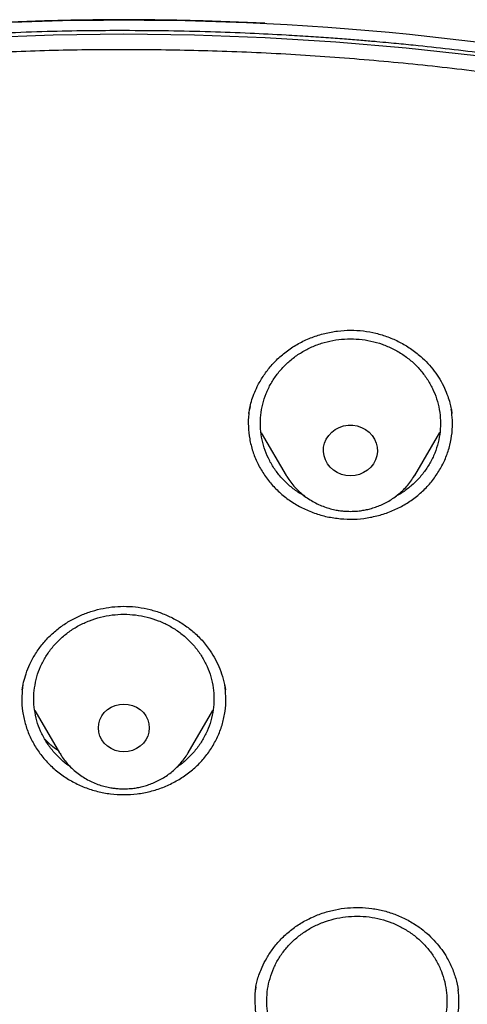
# Model space of a CAD drawing. Header units: millimetres. Extents: x 8 to 1577, y 12 to 2534.
# Tile 101 of 121: x 768.07 to 775.52, y 2164.85 to 2181.27. Entities that reach past the tile are written whole.
import ezdxf

# ---------------------------------------------------------------- set-up
doc = ezdxf.new("R2010")
doc.units = ezdxf.units.MM

msp = doc.modelspace()

# ---------------------------------------------------------------- linework, layer by layer
at = {"color": 7, "linetype": 'Continuous', "lineweight": 30}
for p, q in [((771.905, 2174.816), (771.896, 2174.766)), ((771.885, 2174.7), (771.888, 2174.719)), ((772.087, 2174.379), (772.505, 2173.67)), ((774.645, 2173.67), (775.065, 2174.383)), ((768.119, 2170.175), (768.108, 2170.102)), ((771.495, 2170.102), (771.483, 2170.175)), ((768.317, 2169.747), (768.731, 2169.043)), ((770.871, 2169.043), (771.285, 2169.747)), ((768.739, 2169.03), (768.731, 2169.043)), ((770.871, 2169.043), (770.867, 2169.037)), ((775.369, 2165.107), (775.371, 2165.09))]:
    msp.add_line(p, q, dxfattribs=at)
at = {"color": 7, "linetype": 'Continuous', "lineweight": 30, "flags": 128}
for points in [[(787.022, 2177.805), (785.928, 2178.216), (784.822, 2178.599), (783.707, 2178.955), (782.582, 2179.283), (781.448, 2179.583), (780.306, 2179.856), (779.157, 2180.1), (778.002, 2180.316), (776.841, 2180.504), (775.675, 2180.663), (774.505, 2180.793), (773.332, 2180.894), (772.156, 2180.966), (770.979, 2181.01), (769.801, 2181.024), (768.623, 2181.01), (767.446, 2180.966)], [(773.575, 2173.663), (773.499, 2173.669), (773.425, 2173.687), (773.355, 2173.716), (773.292, 2173.756), (773.237, 2173.806), (773.192, 2173.864), (773.157, 2173.928), (773.135, 2173.996), (773.125, 2174.067), (773.128, 2174.139), (773.144, 2174.209), (773.173, 2174.276), (773.213, 2174.337), (773.263, 2174.391), (773.323, 2174.436), (773.389, 2174.471), (773.461, 2174.495), (773.537, 2174.507), (773.613, 2174.507), (773.688, 2174.495), (773.76, 2174.471), (773.827, 2174.436), (773.886, 2174.391), (773.937, 2174.337), (773.977, 2174.276), (774.005, 2174.209), (774.021, 2174.139), (774.024, 2174.067), (774.015, 2173.996), (773.992, 2173.928), (773.958, 2173.864), (773.913, 2173.806), (773.857, 2173.756), (773.794, 2173.716), (773.725, 2173.687), (773.651, 2173.669), (773.575, 2173.663)], [(769.801, 2169.06), (769.727, 2169.066), (769.656, 2169.084), (769.589, 2169.114), (769.529, 2169.154), (769.476, 2169.203), (769.434, 2169.259), (769.403, 2169.322), (769.384, 2169.389), (769.377, 2169.459), (769.384, 2169.528), (769.403, 2169.595), (769.434, 2169.658), (769.476, 2169.714), (769.529, 2169.764), (769.589, 2169.803), (769.656, 2169.833), (769.727, 2169.851), (769.801, 2169.857), (769.875, 2169.851), (769.946, 2169.833), (770.013, 2169.803), (770.073, 2169.764), (770.126, 2169.714), (770.168, 2169.658), (770.199, 2169.595), (770.218, 2169.528), (770.225, 2169.459), (770.218, 2169.389), (770.199, 2169.322), (770.168, 2169.259), (770.126, 2169.203), (770.073, 2169.154), (770.013, 2169.114), (769.946, 2169.084), (769.875, 2169.066), (769.801, 2169.06)]]:
    msp.add_lwpolyline(points, dxfattribs=at)
at = {"color": 7, "linetype": 'Continuous', "lineweight": 30}
msp.add_arc((769.801, 2133.786), 47.472, 76.8326, 103.1674, dxfattribs=at)
for points, knots in [([(819.219, 2144.364), (819.226, 2144.611), (819.239, 2145.093), (819.252, 2145.796), (819.26, 2146.46), (819.264, 2147.087), (819.264, 2147.675), (819.261, 2148.225), (819.256, 2148.753), (819.249, 2149.254), (819.239, 2149.726), (819.229, 2150.153), (819.218, 2150.533), (819.207, 2150.867), (819.197, 2151.155), (819.188, 2151.398), (819.18, 2151.597), (819.174, 2151.751), (819.169, 2151.865), (819.165, 2151.961), (819.161, 2152.063), (819.155, 2152.19), (819.147, 2152.348), (819.138, 2152.534), (819.127, 2152.751), (819.114, 2152.996), (819.099, 2153.269), (819.076, 2153.663), (819.044, 2154.172), (818.998, 2154.835), (818.943, 2155.558), (818.877, 2156.342), (818.799, 2157.186), (818.707, 2158.093), (818.599, 2159.065), (818.477, 2160.062), (818.344, 2161.068), (818.201, 2162.062), (818.044, 2163.082), (817.872, 2164.122), (817.684, 2165.177), (817.492, 2166.19), (817.337, 2166.964), (817.22, 2167.51), (817.149, 2167.832), (817.082, 2168.124), (817.022, 2168.381), (816.972, 2168.589), (816.932, 2168.752), (816.901, 2168.877), (816.875, 2168.978), (816.854, 2169.062), (816.833, 2169.146), (816.806, 2169.25), (816.77, 2169.387), (816.725, 2169.559), (816.67, 2169.763), (816.585, 2170.074), (816.465, 2170.494), (816.311, 2171.007), (816.145, 2171.538), (815.964, 2172.082), (815.764, 2172.656), (815.541, 2173.258), (815.271, 2173.948), (814.954, 2174.703), (814.59, 2175.505), (814.203, 2176.297), (813.792, 2177.077), (813.36, 2177.843), (812.918, 2178.572), (812.471, 2179.266), (812.018, 2179.925), (811.564, 2180.549), (811.109, 2181.139), (810.619, 2181.742), (810.089, 2182.355), (809.518, 2182.975), (808.944, 2183.56), (808.369, 2184.11), (807.834, 2184.592), (807.341, 2185.013), (806.892, 2185.38), (806.449, 2185.727), (806.069, 2186.013), (805.76, 2186.238), (805.53, 2186.402), (805.328, 2186.543), (805.153, 2186.663), (805.001, 2186.767), (804.865, 2186.858), (804.73, 2186.947), (804.584, 2187.042), (804.416, 2187.15), (804.224, 2187.272), (803.992, 2187.417), (803.717, 2187.584), (803.396, 2187.776), (803.038, 2187.982), (802.651, 2188.198), (802.236, 2188.422), (801.793, 2188.652), (801.315, 2188.891), (800.802, 2189.137), (800.253, 2189.388), (799.566, 2189.688), (798.748, 2190.02), (797.808, 2190.371), (796.761, 2190.731), (795.604, 2191.091), (794.339, 2191.442), (793.076, 2191.754), (791.76, 2192.043), (790.393, 2192.306), (788.979, 2192.548), (787.579, 2192.771), (786.193, 2192.974), (784.683, 2193.177), (783.049, 2193.373), (781.287, 2193.557), (779.493, 2193.717), (777.664, 2193.852), (775.8, 2193.96), (773.944, 2194.038), (772.097, 2194.088), (770.313, 2194.108), (768.594, 2194.103), (766.938, 2194.075), (765.283, 2194.024), (763.616, 2193.95), (761.925, 2193.85), (760.207, 2193.724), (758.589, 2193.582), (757.075, 2193.428), (755.669, 2193.269), (754.246, 2193.089), (752.808, 2192.89), (751.355, 2192.668), (749.887, 2192.425), (748.534, 2192.181), (747.305, 2191.928), (746.211, 2191.678), (745.141, 2191.408), (744.104, 2191.12), (743.099, 2190.813), (742.146, 2190.495), (741.243, 2190.168), (740.389, 2189.834), (739.565, 2189.486), (738.773, 2189.127), (738.127, 2188.813), (737.617, 2188.553), (737.234, 2188.351), (736.86, 2188.148), (736.495, 2187.942), (736.141, 2187.737), (735.813, 2187.541), (735.52, 2187.362), (735.271, 2187.205), (735.059, 2187.069), (734.882, 2186.953), (734.749, 2186.866), (734.655, 2186.803), (734.592, 2186.76), (734.534, 2186.721), (734.466, 2186.675), (734.375, 2186.613), (734.263, 2186.536), (734.133, 2186.445), (733.968, 2186.328), (733.765, 2186.182), (733.519, 2186.002), (733.247, 2185.798), (732.95, 2185.569), (732.628, 2185.313), (732.268, 2185.018), (731.869, 2184.679), (731.432, 2184.29), (730.975, 2183.865), (730.514, 2183.414), (730.064, 2182.951), (729.609, 2182.46), (729.154, 2181.942), (728.7, 2181.398), (728.273, 2180.857), (727.842, 2180.284), (727.412, 2179.679), (726.986, 2179.044), (726.592, 2178.422), (726.228, 2177.814), (725.892, 2177.222), (725.579, 2176.641), (725.245, 2175.987), (724.889, 2175.241), (724.514, 2174.392), (724.156, 2173.511), (723.866, 2172.737), (723.637, 2172.078), (723.462, 2171.551), (723.3, 2171.037), (723.165, 2170.586), (723.054, 2170.202), (722.964, 2169.881), (722.884, 2169.586), (722.822, 2169.352), (722.777, 2169.174), (722.746, 2169.056), (722.724, 2168.966), (722.709, 2168.907), (722.698, 2168.863), (722.687, 2168.819), (722.667, 2168.74), (722.637, 2168.616), (722.594, 2168.436), (722.545, 2168.229), (722.492, 2168), (722.436, 2167.753), (722.375, 2167.476), (722.309, 2167.169), (722.24, 2166.835), (722.168, 2166.473), (722.092, 2166.088), (722.015, 2165.686), (721.872, 2164.92), (721.671, 2163.785), (721.438, 2162.325), (721.232, 2160.892), (721.052, 2159.489), (720.889, 2158.061), (720.779, 2156.942), (720.708, 2156.139), (720.668, 2155.66), (720.631, 2155.19), (720.598, 2154.741), (720.569, 2154.324), (720.544, 2153.943), (720.523, 2153.61), (720.506, 2153.322), (720.492, 2153.076), (720.48, 2152.858), (720.471, 2152.666), (720.462, 2152.502), (720.456, 2152.366), (720.45, 2152.256), (720.447, 2152.177), (720.444, 2152.122), (720.442, 2152.072), (720.439, 2152.007), (720.435, 2151.912), (720.429, 2151.781), (720.422, 2151.607), (720.413, 2151.388), (720.404, 2151.122), (720.393, 2150.811), (720.382, 2150.463), (720.372, 2150.08), (720.362, 2149.665), (720.353, 2149.209), (720.346, 2148.713), (720.34, 2148.178), (720.338, 2147.614), (720.338, 2147.023), (720.343, 2146.408), (720.351, 2145.757), (720.364, 2145.07), (720.377, 2144.6), (720.383, 2144.36)], [0, 0, 0, 0, 0.004556, 0.008877, 0.012965, 0.016819, 0.020438, 0.023824, 0.026976, 0.030174, 0.033088, 0.035719, 0.038068, 0.040133, 0.041916, 0.043421, 0.044652, 0.045608, 0.04629, 0.046771, 0.047391, 0.048185, 0.049152, 0.050315, 0.051658, 0.053181, 0.054884, 0.056745, 0.06051, 0.064374, 0.069105, 0.073977, 0.078991, 0.08486, 0.090912, 0.097147, 0.103515, 0.109742, 0.115786, 0.122673, 0.129306, 0.135685, 0.141809, 0.143969, 0.146052, 0.147914, 0.149544, 0.150941, 0.151876, 0.152667, 0.153314, 0.153818, 0.154269, 0.154924, 0.155798, 0.156891, 0.158204, 0.159705, 0.162865, 0.166276, 0.169596, 0.173123, 0.176858, 0.180801, 0.184952, 0.190483, 0.195872, 0.201119, 0.20665, 0.212011, 0.217202, 0.222222, 0.227071, 0.231748, 0.236255, 0.240591, 0.245827, 0.250904, 0.255827, 0.260598, 0.265212, 0.26877, 0.272229, 0.275589, 0.278848, 0.280738, 0.282416, 0.283883, 0.285138, 0.286197, 0.287169, 0.288054, 0.289082, 0.290272, 0.291625, 0.293141, 0.295137, 0.29736, 0.299809, 0.302484, 0.305236, 0.308193, 0.311354, 0.314719, 0.318287, 0.322047, 0.327997, 0.333901, 0.339761, 0.347543, 0.35525, 0.36288, 0.37043, 0.378938, 0.387338, 0.395638, 0.403837, 0.411936, 0.422391, 0.432732, 0.443024, 0.453998, 0.464915, 0.475777, 0.486584, 0.497336, 0.507062, 0.516743, 0.52638, 0.536112, 0.546016, 0.556092, 0.566342, 0.574517, 0.5828, 0.59119, 0.599687, 0.608291, 0.617003, 0.625825, 0.632452, 0.639074, 0.645549, 0.651873, 0.658043, 0.664062, 0.669598, 0.675, 0.68027, 0.685408, 0.690411, 0.69301, 0.695569, 0.698091, 0.700574, 0.703019, 0.705382, 0.707376, 0.709124, 0.710625, 0.711881, 0.712891, 0.713459, 0.713903, 0.714243, 0.714711, 0.715374, 0.716197, 0.71714, 0.718203, 0.719804, 0.721618, 0.723644, 0.725882, 0.728331, 0.730993, 0.734227, 0.737727, 0.741494, 0.745448, 0.749338, 0.753148, 0.757535, 0.761811, 0.765976, 0.770032, 0.774838, 0.77948, 0.783958, 0.788272, 0.792422, 0.796406, 0.800342, 0.80588, 0.811564, 0.817395, 0.823376, 0.826791, 0.830254, 0.833629, 0.836722, 0.838953, 0.84101, 0.842891, 0.844597, 0.845493, 0.846282, 0.846855, 0.847209, 0.847417, 0.847693, 0.848051, 0.848919, 0.850063, 0.851482, 0.85286, 0.854424, 0.856175, 0.858113, 0.860238, 0.862506, 0.864955, 0.86752, 0.870099, 0.879422, 0.888917, 0.897542, 0.906304, 0.915205, 0.924243, 0.927207, 0.930186, 0.933165, 0.935973, 0.93856, 0.940926, 0.94307, 0.944765, 0.946291, 0.947647, 0.948834, 0.949852, 0.9507, 0.951378, 0.951887, 0.952173, 0.952408, 0.952805, 0.953385, 0.954177, 0.955249, 0.956605, 0.958243, 0.960165, 0.962371, 0.964684, 0.967245, 0.970052, 0.973106, 0.976407, 0.979954, 0.983525, 0.987315, 0.991324, 0.995552, 1, 1, 1, 1]), ([(769.801, 2184.775), (769.595, 2184.774), (769.196, 2184.774), (768.616, 2184.769), (768.073, 2184.763), (767.567, 2184.755), (767.102, 2184.745), (766.676, 2184.735), (766.289, 2184.724), (765.938, 2184.714), (765.606, 2184.703), (765.286, 2184.691), (764.964, 2184.679), (764.645, 2184.666), (764.324, 2184.652), (764, 2184.637), (763.387, 2184.606), (762.486, 2184.556), (761.297, 2184.478), (759.795, 2184.363), (757.984, 2184.199), (755.865, 2183.968), (754.034, 2183.732), (752.488, 2183.51), (751.225, 2183.314), (749.964, 2183.104), (748.707, 2182.874), (747.464, 2182.616), (746.237, 2182.33), (745.027, 2182.013), (743.827, 2181.662), (742.808, 2181.328), (741.964, 2181.027), (741.29, 2180.771), (740.613, 2180.497), (739.927, 2180.203), (739.291, 2179.911), (738.709, 2179.628), (738.193, 2179.364), (737.776, 2179.141), (737.459, 2178.966), (737.236, 2178.84), (737.018, 2178.715), (736.808, 2178.592), (736.628, 2178.484), (736.485, 2178.397), (736.379, 2178.332), (736.293, 2178.279), (736.218, 2178.232), (736.14, 2178.183), (736.038, 2178.119), (735.908, 2178.035), (735.746, 2177.93), (735.56, 2177.808), (735.184, 2177.555), (734.642, 2177.175), (733.982, 2176.679), (733.379, 2176.196), (732.825, 2175.727), (732.294, 2175.25), (731.698, 2174.682), (731.044, 2174.013), (730.342, 2173.233), (729.675, 2172.427), (729.044, 2171.599), (728.449, 2170.75), (727.889, 2169.882), (727.364, 2168.993), (726.873, 2168.086), (726.416, 2167.161), (725.993, 2166.222), (725.603, 2165.272), (725.213, 2164.23), (724.831, 2163.095), (724.465, 2161.865), (724.139, 2160.626), (723.849, 2159.379), (723.595, 2158.126), (723.317, 2156.631), (723.025, 2154.89), (722.734, 2152.903), (722.48, 2150.864), (722.265, 2148.773), (722.093, 2146.632), (721.967, 2144.487), (721.888, 2142.341), (721.856, 2140.231), (721.867, 2138.16), (721.919, 2136.127), (722.012, 2134.095), (722.147, 2132.065), (722.324, 2130.038), (722.532, 2128.122), (722.764, 2126.318), (723.013, 2124.624), (723.292, 2122.935), (723.536, 2121.615), (723.725, 2120.658), (723.852, 2120.055), (723.991, 2119.435), (724.145, 2118.79), (724.288, 2118.228), (724.413, 2117.764), (724.511, 2117.413), (724.607, 2117.084), (724.693, 2116.795), (724.769, 2116.545), (724.837, 2116.334), (724.898, 2116.13), (724.94, 2115.996), (724.96, 2115.932)], [0, 0, 0, 0, 0.005855, 0.011353, 0.016497, 0.021285, 0.025718, 0.029728, 0.033397, 0.036724, 0.03971, 0.042835, 0.045834, 0.048859, 0.051908, 0.054982, 0.058082, 0.069333, 0.080646, 0.09196, 0.112162, 0.132364, 0.152567, 0.164689, 0.176816, 0.18895, 0.201086, 0.213213, 0.22512, 0.237023, 0.24892, 0.260816, 0.267695, 0.274573, 0.281484, 0.288617, 0.296013, 0.301599, 0.30724, 0.312708, 0.315218, 0.317686, 0.32011, 0.32249, 0.324721, 0.326148, 0.327345, 0.328312, 0.329064, 0.329912, 0.330984, 0.332537, 0.334402, 0.33658, 0.338996, 0.347527, 0.355802, 0.362985, 0.370041, 0.376994, 0.38385, 0.394142, 0.404443, 0.414732, 0.424995, 0.435224, 0.445451, 0.455687, 0.465941, 0.47622, 0.486497, 0.49676, 0.507016, 0.51988, 0.532745, 0.545612, 0.558475, 0.571324, 0.584175, 0.604388, 0.624608, 0.644827, 0.666478, 0.688122, 0.70977, 0.731418, 0.753066, 0.773566, 0.794066, 0.814566, 0.835065, 0.85556, 0.876068, 0.893301, 0.910535, 0.927768, 0.944993, 0.951054, 0.957184, 0.963574, 0.970236, 0.977171, 0.981035, 0.984698, 0.988143, 0.991371, 0.993754, 0.996, 0.998079, 1, 1, 1, 1]), ([(815.705, 2159.557), (815.669, 2159.724), (815.55, 2160.274), (815.317, 2161.201), (815.003, 2162.338), (814.653, 2163.465), (814.283, 2164.53), (813.897, 2165.532), (813.499, 2166.475), (813.069, 2167.407), (812.605, 2168.324), (812.107, 2169.223), (811.601, 2170.06), (811.092, 2170.838), (810.584, 2171.56), (810.051, 2172.267), (809.492, 2172.957), (808.907, 2173.63), (808.297, 2174.285), (807.731, 2174.85), (807.214, 2175.334), (806.751, 2175.748), (806.266, 2176.16), (805.765, 2176.565), (805.259, 2176.952), (804.859, 2177.244), (804.568, 2177.449), (804.385, 2177.576), (804.211, 2177.695), (804.054, 2177.8), (803.923, 2177.886), (803.819, 2177.955), (803.73, 2178.012), (803.639, 2178.071), (803.53, 2178.14), (803.397, 2178.224), (803.24, 2178.322), (803.06, 2178.432), (802.677, 2178.663), (802.099, 2178.996), (801.33, 2179.408), (800.567, 2179.789), (799.811, 2180.142), (799.06, 2180.468), (798.312, 2180.771), (797.563, 2181.055), (796.699, 2181.36), (795.717, 2181.679), (794.614, 2182.002), (793.501, 2182.295), (792.38, 2182.561), (791.253, 2182.802), (790.119, 2183.019), (788.666, 2183.268), (786.891, 2183.547), (784.792, 2183.836), (782.863, 2184.065), (781.106, 2184.244), (779.522, 2184.384), (777.937, 2184.503), (776.622, 2184.584), (775.584, 2184.637), (774.978, 2184.664), (774.531, 2184.682), (774.234, 2184.693), (773.916, 2184.705), (773.561, 2184.716), (773.159, 2184.728), (772.71, 2184.74), (772.216, 2184.751), (771.676, 2184.761), (771.091, 2184.768), (770.461, 2184.774), (770.026, 2184.774), (769.801, 2184.775)], [0, 0, 0, 0, 0.009239, 0.0305, 0.051757, 0.073011, 0.094264, 0.112575, 0.13092, 0.149323, 0.167726, 0.186059, 0.204348, 0.220008, 0.235663, 0.251337, 0.267045, 0.282777, 0.298527, 0.314316, 0.324902, 0.335768, 0.34691, 0.358311, 0.369477, 0.380215, 0.384154, 0.388034, 0.391825, 0.395145, 0.397872, 0.400005, 0.401621, 0.403384, 0.405627, 0.408352, 0.411559, 0.415252, 0.419296, 0.43479, 0.449866, 0.464513, 0.478867, 0.492944, 0.506747, 0.52047, 0.534186, 0.55385, 0.573513, 0.593183, 0.612856, 0.632535, 0.652215, 0.671897, 0.707992, 0.744092, 0.780193, 0.807268, 0.834344, 0.86142, 0.888479, 0.901609, 0.914491, 0.919485, 0.92444, 0.9297, 0.935698, 0.94258, 0.950231, 0.958651, 0.967838, 0.977793, 0.988514, 1, 1, 1, 1]), ([(767.099, 2181.015), (767.34, 2181.027), (767.815, 2181.052), (768.511, 2181.075), (769.17, 2181.089), (769.596, 2181.091), (769.801, 2181.091)], [0, 0, 0, 0, 0.268208, 0.527874, 0.771799, 1, 1, 1, 1]), ([(769.801, 2181.091), (770.049, 2181.09), (770.53, 2181.088), (771.23, 2181.071), (771.884, 2181.048), (772.304, 2181.025), (772.504, 2181.015)], [0, 0, 0, 0, 0.274353, 0.533496, 0.777401, 1, 1, 1, 1]), ([(772.504, 2181.015), (772.627, 2181.008), (772.862, 2180.994), (773.198, 2180.971), (773.5, 2180.948), (773.768, 2180.926), (774.002, 2180.906), (774.201, 2180.888), (774.377, 2180.871), (774.541, 2180.855), (774.848, 2180.824), (775.304, 2180.773), (776.066, 2180.679), (776.988, 2180.549), (778.132, 2180.361), (779.339, 2180.131), (780.606, 2179.855), (781.894, 2179.537), (783.202, 2179.176), (784.526, 2178.768), (785.837, 2178.321), (787.133, 2177.837), (788.437, 2177.305), (789.748, 2176.722), (791.064, 2176.088), (792.357, 2175.414), (793.627, 2174.701), (794.871, 2173.95), (796.066, 2173.176), (797.21, 2172.383), (798.306, 2171.574), (799.375, 2170.735), (800.416, 2169.865), (801.448, 2168.948), (802.469, 2167.981), (803.474, 2166.965), (804.444, 2165.918), (805.378, 2164.843), (806.274, 2163.74), (807.115, 2162.633), (807.902, 2161.523), (808.637, 2160.414), (809.335, 2159.285), (809.996, 2158.136), (810.631, 2156.945), (811.238, 2155.712), (811.812, 2154.436), (812.341, 2153.144), (812.826, 2151.835), (813.265, 2150.513), (813.642, 2149.231), (813.963, 2147.993), (814.234, 2146.801), (814.424, 2145.825), (814.555, 2145.069), (814.64, 2144.53), (814.705, 2144.078), (814.754, 2143.711), (814.79, 2143.432), (814.824, 2143.151), (814.852, 2142.886), (814.867, 2142.723), (814.875, 2142.646)], [0, 0, 0, 0, 0.005776, 0.011028, 0.015755, 0.019956, 0.023631, 0.026728, 0.02935, 0.031889, 0.034453, 0.043825, 0.05337, 0.070414, 0.087459, 0.107749, 0.12804, 0.148331, 0.170071, 0.191811, 0.213551, 0.23529, 0.257016, 0.280063, 0.303122, 0.326181, 0.349239, 0.372299, 0.395366, 0.417101, 0.438833, 0.460566, 0.482298, 0.504028, 0.527072, 0.550131, 0.573193, 0.596253, 0.619314, 0.642372, 0.664104, 0.685836, 0.707567, 0.729298, 0.751029, 0.774071, 0.797127, 0.820188, 0.843249, 0.86631, 0.889368, 0.909647, 0.929928, 0.95021, 0.959135, 0.96816, 0.977377, 0.981907, 0.986592, 0.991424, 0.99597, 1, 1, 1, 1]), ([(772.98, 2096.301), (773.394, 2096.332), (774.22, 2096.393), (775.456, 2096.526), (776.688, 2096.688), (777.915, 2096.883), (779.135, 2097.11), (780.348, 2097.368), (781.553, 2097.657), (782.77, 2097.984), (783.997, 2098.348), (785.232, 2098.753), (786.454, 2099.191), (787.642, 2099.655), (788.796, 2100.142), (789.917, 2100.65), (791.022, 2101.186), (792.11, 2101.752), (793.182, 2102.345), (794.236, 2102.966), (795.271, 2103.614), (796.304, 2104.301), (797.333, 2105.026), (798.356, 2105.792), (799.355, 2106.586), (800.313, 2107.393), (801.231, 2108.211), (802.109, 2109.039), (802.963, 2109.889), (803.791, 2110.761), (804.593, 2111.655), (805.369, 2112.568), (806.117, 2113.502), (806.851, 2114.471), (807.566, 2115.476), (808.261, 2116.517), (808.924, 2117.576), (809.544, 2118.636), (810.122, 2119.694), (810.659, 2120.748), (811.165, 2121.816), (811.639, 2122.896), (812.082, 2123.989), (812.492, 2125.092), (812.869, 2126.206), (813.22, 2127.349), (813.541, 2128.519), (813.83, 2129.718), (814.083, 2130.924), (814.294, 2132.116), (814.467, 2133.294), (814.602, 2134.456), (814.704, 2135.621), (814.771, 2136.788), (814.803, 2137.957), (814.802, 2139.126), (814.765, 2140.294), (814.694, 2141.481), (814.584, 2142.686), (814.435, 2143.907), (814.249, 2145.123), (814.028, 2146.315), (813.776, 2147.48), (813.495, 2148.618), (813.18, 2149.749), (812.832, 2150.871), (812.451, 2151.984), (812.038, 2153.087), (811.592, 2154.178), (811.106, 2155.276), (810.579, 2156.378), (810.008, 2157.484), (809.404, 2158.574), (808.776, 2159.63), (808.128, 2160.651), (807.461, 2161.637), (806.766, 2162.607), (806.042, 2163.557), (805.291, 2164.489), (804.512, 2165.401), (803.707, 2166.292), (802.862, 2167.177), (801.976, 2168.053), (801.048, 2168.919), (800.094, 2169.76), (799.13, 2170.56), (798.158, 2171.322), (797.182, 2172.046), (796.184, 2172.744), (795.166, 2173.416), (794.129, 2174.062), (793.073, 2174.68), (792, 2175.271), (790.891, 2175.843), (789.746, 2176.394), (788.565, 2176.923), (787.368, 2177.419), (786.177, 2177.875), (784.992, 2178.291), (783.815, 2178.671), (782.628, 2179.019), (781.431, 2179.337), (780.225, 2179.623), (779.011, 2179.878), (777.79, 2180.102), (776.542, 2180.296), (775.267, 2180.461), (773.966, 2180.592), (772.662, 2180.688), (771.377, 2180.747), (770.113, 2180.772), (768.869, 2180.764), (767.625, 2180.724), (766.384, 2180.651), (765.145, 2180.546), (763.91, 2180.409), (762.679, 2180.24), (761.432, 2180.036), (760.172, 2179.794), (758.898, 2179.514), (757.634, 2179.199), (756.4, 2178.855), (755.198, 2178.485), (754.027, 2178.09), (752.868, 2177.666), (751.722, 2177.211), (750.59, 2176.727), (749.473, 2176.213), (748.371, 2175.671), (747.267, 2175.09), (746.162, 2174.47), (745.059, 2173.81), (743.977, 2173.119), (742.934, 2172.411), (741.93, 2171.688), (740.964, 2170.951), (740.02, 2170.19), (739.099, 2169.405), (738.201, 2168.595), (737.328, 2167.763), (736.479, 2166.909), (735.642, 2166.018), (734.818, 2165.089), (734.01, 2164.122), (733.232, 2163.134), (732.497, 2162.142), (731.804, 2161.147), (731.152, 2160.151), (730.53, 2159.139), (729.937, 2158.112), (729.375, 2157.069), (728.844, 2156.012), (728.344, 2154.942), (727.868, 2153.84), (727.417, 2152.708), (726.995, 2151.544), (726.609, 2150.37), (726.266, 2149.205), (725.963, 2148.051), (725.698, 2146.908), (725.467, 2145.76), (725.27, 2144.606), (725.107, 2143.447), (724.978, 2142.284), (724.883, 2141.119), (724.821, 2139.931), (724.796, 2138.723), (724.807, 2137.494), (724.857, 2136.265), (724.943, 2135.059), (725.063, 2133.876), (725.216, 2132.715), (725.402, 2131.56), (725.623, 2130.409), (725.877, 2129.265), (726.165, 2128.128), (726.486, 2126.999), (726.846, 2125.859), (727.248, 2124.71), (727.692, 2123.554), (728.171, 2122.411), (728.677, 2121.299), (729.207, 2120.22), (729.76, 2119.172), (730.343, 2118.14), (730.957, 2117.123), (731.6, 2116.122), (732.272, 2115.139), (732.973, 2114.173), (733.714, 2113.21), (734.497, 2112.251), (735.323, 2111.298), (736.179, 2110.368), (737.048, 2109.476), (737.929, 2108.623), (738.819, 2107.806), (739.733, 2107.014), (740.67, 2106.245), (741.629, 2105.501), (742.61, 2104.781), (743.611, 2104.088), (744.65, 2103.41), (745.727, 2102.748), (746.843, 2102.106), (747.977, 2101.494), (749.111, 2100.924), (750.243, 2100.392), (751.371, 2099.899), (752.513, 2099.435), (753.667, 2099.001), (754.835, 2098.597), (756.013, 2098.224), (757.203, 2097.881), (758.422, 2097.564), (759.671, 2097.275), (760.95, 2097.015), (762.236, 2096.791), (763.354, 2096.628), (764.299, 2096.511), (765.072, 2096.428), (765.846, 2096.356), (766.363, 2096.32), (766.621, 2096.301)], [0, 0, 0, 0, 0.0045, 0.009001, 0.013502, 0.018001, 0.022501, 0.027002, 0.031503, 0.036003, 0.040734, 0.045467, 0.0502, 0.05493, 0.05943, 0.063931, 0.068432, 0.072932, 0.077431, 0.081933, 0.086434, 0.090933, 0.095664, 0.100397, 0.10513, 0.109861, 0.11436, 0.118862, 0.123363, 0.127862, 0.132362, 0.136863, 0.141364, 0.145864, 0.150595, 0.155327, 0.16006, 0.164791, 0.169291, 0.173792, 0.178293, 0.182793, 0.187292, 0.191793, 0.196295, 0.200794, 0.205525, 0.210258, 0.214991, 0.219722, 0.224221, 0.228722, 0.233224, 0.237723, 0.242223, 0.246724, 0.251225, 0.255724, 0.260455, 0.265188, 0.269921, 0.274652, 0.279151, 0.283653, 0.288154, 0.292653, 0.297153, 0.301654, 0.306155, 0.310655, 0.315386, 0.320119, 0.324852, 0.329582, 0.334082, 0.338583, 0.343084, 0.347584, 0.352083, 0.356585, 0.361086, 0.365585, 0.370316, 0.375049, 0.379782, 0.384513, 0.389012, 0.393514, 0.398015, 0.402514, 0.407014, 0.411515, 0.416016, 0.420516, 0.425247, 0.429979, 0.434712, 0.439443, 0.443943, 0.448444, 0.452945, 0.457445, 0.461944, 0.466445, 0.470947, 0.475446, 0.480177, 0.48491, 0.489643, 0.494374, 0.498873, 0.503374, 0.507876, 0.512375, 0.516875, 0.521376, 0.525877, 0.530376, 0.535107, 0.53984, 0.544573, 0.549304, 0.553803, 0.558305, 0.562806, 0.567305, 0.571805, 0.576306, 0.580807, 0.585307, 0.590038, 0.594771, 0.599504, 0.604234, 0.608734, 0.613235, 0.617736, 0.622236, 0.626735, 0.631237, 0.635738, 0.640237, 0.644968, 0.649701, 0.654434, 0.659165, 0.663664, 0.668166, 0.672667, 0.677166, 0.681666, 0.686167, 0.690668, 0.695168, 0.699899, 0.704631, 0.709364, 0.714095, 0.718595, 0.723096, 0.727597, 0.732097, 0.736596, 0.741097, 0.745599, 0.750098, 0.754829, 0.759562, 0.764295, 0.769026, 0.773525, 0.778026, 0.782528, 0.787027, 0.791527, 0.796028, 0.800529, 0.805028, 0.809759, 0.814492, 0.819225, 0.823956, 0.828455, 0.832957, 0.837458, 0.841957, 0.846457, 0.850958, 0.855459, 0.859959, 0.86469, 0.869423, 0.874156, 0.878886, 0.883386, 0.887887, 0.892388, 0.896888, 0.901387, 0.905889, 0.91039, 0.914889, 0.91962, 0.924353, 0.929086, 0.933817, 0.938316, 0.942818, 0.947319, 0.951818, 0.956318, 0.960819, 0.96532, 0.96982, 0.974551, 0.979283, 0.984016, 0.988747, 0.991559, 0.99437, 0.997185, 1, 1, 1, 1]), ([(771.884, 2174.71), (771.889, 2174.738), (771.899, 2174.8), (771.925, 2174.906), (771.966, 2175.026), (772.029, 2175.168), (772.117, 2175.322), (772.237, 2175.483), (772.38, 2175.633), (772.546, 2175.769), (772.733, 2175.884), (772.934, 2175.975), (773.144, 2176.041), (773.359, 2176.081), (773.576, 2176.094), (773.791, 2176.082), (774, 2176.044), (774.202, 2175.982), (774.396, 2175.896), (774.58, 2175.787), (774.736, 2175.665), (774.866, 2175.538), (774.973, 2175.411), (775.065, 2175.273), (775.14, 2175.133), (775.195, 2174.999), (775.23, 2174.882), (775.253, 2174.784), (775.262, 2174.729), (775.266, 2174.704)], [0, 0, 0, 0, 0.020368, 0.045739, 0.073504, 0.103341, 0.144263, 0.186386, 0.229745, 0.274382, 0.319949, 0.365413, 0.410377, 0.454899, 0.499038, 0.542866, 0.586187, 0.629095, 0.672537, 0.716729, 0.76173, 0.796083, 0.830945, 0.866114, 0.901175, 0.932508, 0.959347, 0.981794, 1, 1, 1, 1]), ([(772.815, 2173.324), (772.776, 2173.346), (772.682, 2173.399), (772.547, 2173.506), (772.412, 2173.64), (772.297, 2173.79), (772.205, 2173.953), (772.135, 2174.127), (772.091, 2174.307), (772.071, 2174.491), (772.078, 2174.675), (772.11, 2174.858), (772.167, 2175.035), (772.248, 2175.203), (772.352, 2175.36), (772.477, 2175.503), (772.62, 2175.63), (772.78, 2175.737), (772.954, 2175.824), (773.138, 2175.89), (773.33, 2175.932), (773.526, 2175.95), (773.722, 2175.944), (773.916, 2175.914), (774.105, 2175.86), (774.284, 2175.784), (774.451, 2175.686), (774.603, 2175.569), (774.738, 2175.434), (774.852, 2175.283), (774.945, 2175.12), (775.014, 2174.947), (775.059, 2174.767), (775.078, 2174.583), (775.072, 2174.398), (775.04, 2174.216), (774.983, 2174.039), (774.901, 2173.87), (774.797, 2173.714), (774.673, 2173.57), (774.528, 2173.445), (774.415, 2173.363), (774.346, 2173.329), (774.336, 2173.324)], [0, 0, 0, 0, 0.01717, 0.042255, 0.06734, 0.092425, 0.11751, 0.142595, 0.16768, 0.192765, 0.217851, 0.242936, 0.268021, 0.293106, 0.318191, 0.343276, 0.368361, 0.393446, 0.418531, 0.443616, 0.468701, 0.493786, 0.518871, 0.543956, 0.569041, 0.594126, 0.619211, 0.644297, 0.669382, 0.694467, 0.719552, 0.744637, 0.769722, 0.794807, 0.819892, 0.844977, 0.870062, 0.895147, 0.920232, 0.945317, 0.970402, 0.995487, 1, 1, 1, 1]), ([(771.885, 2174.706), (771.884, 2174.702), (771.871, 2174.629), (771.873, 2174.484), (771.892, 2174.276), (771.943, 2174.072), (772.022, 2173.876), (772.127, 2173.691), (772.257, 2173.521), (772.409, 2173.368), (772.582, 2173.235), (772.771, 2173.124), (772.974, 2173.038), (773.187, 2172.975), (773.335, 2172.957), (773.408, 2172.947)], [0, 0, 0, 0, 0.005171, 0.088073, 0.170976, 0.253878, 0.336781, 0.419683, 0.502586, 0.585488, 0.66839, 0.751293, 0.834195, 0.917098, 1, 1, 1, 1]), ([(773.408, 2172.947), (773.482, 2172.943), (773.63, 2172.934), (773.852, 2172.957), (774.07, 2173.004), (774.278, 2173.078), (774.475, 2173.176), (774.656, 2173.298), (774.819, 2173.442), (774.961, 2173.604), (775.078, 2173.782), (775.17, 2173.973), (775.235, 2174.173), (775.271, 2174.38), (775.28, 2174.579), (775.263, 2174.708), (775.255, 2174.767)], [0, 0, 0, 0, 0.072182, 0.144363, 0.216545, 0.288726, 0.360908, 0.433089, 0.505271, 0.577452, 0.649634, 0.721815, 0.793997, 0.866178, 0.93836, 1, 1, 1, 1]), ([(772.505, 2173.672), (772.519, 2173.648), (772.552, 2173.592), (772.614, 2173.512), (772.687, 2173.432), (772.768, 2173.358), (772.855, 2173.292), (772.947, 2173.234), (773.043, 2173.185), (773.142, 2173.144), (773.24, 2173.113), (773.329, 2173.093), (773.407, 2173.08), (773.486, 2173.072), (773.542, 2173.071), (773.575, 2173.07)], [0, 0, 0, 0, 0.066937, 0.152065, 0.237223, 0.322353, 0.407363, 0.492093, 0.576254, 0.659253, 0.739624, 0.816053, 0.869992, 0.925028, 1, 1, 1, 1]), ([(773.575, 2173.07), (773.615, 2173.071), (773.671, 2173.072), (773.754, 2173.082), (773.824, 2173.094), (773.908, 2173.113), (773.994, 2173.14), (774.083, 2173.174), (774.171, 2173.217), (774.258, 2173.268), (774.342, 2173.327), (774.422, 2173.394), (774.497, 2173.468), (774.565, 2173.55), (774.615, 2173.619), (774.639, 2173.662), (774.646, 2173.675)], [0, 0, 0, 0, 0.092143, 0.130059, 0.19296, 0.258454, 0.328853, 0.402468, 0.478614, 0.556746, 0.63648, 0.717535, 0.799704, 0.882837, 0.966829, 1, 1, 1, 1]), ([(768.107, 2170.096), (768.115, 2170.137), (768.13, 2170.225), (768.172, 2170.37), (768.236, 2170.53), (768.328, 2170.7), (768.447, 2170.865), (768.587, 2171.015), (768.743, 2171.145), (768.911, 2171.253), (769.087, 2171.342), (769.27, 2171.409), (769.458, 2171.456), (769.65, 2171.484), (769.846, 2171.49), (770.043, 2171.474), (770.239, 2171.436), (770.43, 2171.376), (770.615, 2171.295), (770.79, 2171.193), (770.956, 2171.069), (771.109, 2170.92), (771.232, 2170.761), (771.329, 2170.6), (771.402, 2170.442), (771.461, 2170.273), (771.483, 2170.156), (771.495, 2170.096)], [0, 0, 0, 0, 0.028817, 0.06189, 0.099317, 0.141128, 0.184777, 0.227595, 0.269606, 0.310859, 0.35139, 0.39121, 0.430335, 0.469507, 0.509296, 0.549467, 0.589954, 0.630797, 0.672015, 0.71362, 0.756123, 0.800684, 0.847374, 0.8838, 0.9214, 0.960142, 1, 1, 1, 1]), ([(768.909, 2168.813), (768.902, 2168.817), (768.84, 2168.855), (768.738, 2168.946), (768.607, 2169.083), (768.498, 2169.237), (768.411, 2169.403), (768.348, 2169.578), (768.31, 2169.76), (768.297, 2169.944), (768.31, 2170.129), (768.348, 2170.31), (768.411, 2170.485), (768.498, 2170.651), (768.608, 2170.805), (768.737, 2170.944), (768.885, 2171.066), (769.049, 2171.168), (769.225, 2171.25), (769.412, 2171.31), (769.605, 2171.346), (769.801, 2171.358), (769.997, 2171.346), (770.19, 2171.31), (770.377, 2171.25), (770.553, 2171.168), (770.717, 2171.066), (770.865, 2170.944), (770.995, 2170.805), (771.104, 2170.651), (771.191, 2170.485), (771.254, 2170.31), (771.292, 2170.129), (771.305, 2169.944), (771.292, 2169.76), (771.254, 2169.578), (771.191, 2169.403), (771.104, 2169.237), (770.995, 2169.083), (770.864, 2168.946), (770.761, 2168.855), (770.698, 2168.816), (770.69, 2168.811)], [0, 0, 0, 0, 0.0033876, 0.0295134, 0.0556392, 0.081765, 0.1078908, 0.1340166, 0.1601424, 0.1862682, 0.212394, 0.2385198, 0.2646456, 0.2907714, 0.3168971, 0.3430229, 0.3691487, 0.3952745, 0.4214003, 0.4475261, 0.4736519, 0.4997777, 0.5259035, 0.5520293, 0.5781551, 0.6042809, 0.6304067, 0.6565324, 0.6826582, 0.708784, 0.7349098, 0.7610356, 0.7871614, 0.8132872, 0.839413, 0.8655388, 0.8916646, 0.9177904, 0.9439162, 0.970042, 0.9961677, 1, 1, 1, 1]), ([(768.114, 2170.13), (768.108, 2170.068), (768.095, 2169.937), (768.111, 2169.735), (768.154, 2169.53), (768.226, 2169.331), (768.325, 2169.143), (768.449, 2168.969), (768.596, 2168.811), (768.763, 2168.673), (768.949, 2168.557), (769.149, 2168.464), (769.36, 2168.397), (769.579, 2168.355), (769.727, 2168.349), (769.801, 2168.347)], [0, 0, 0, 0, 0.069289, 0.146848, 0.224408, 0.301967, 0.379526, 0.457085, 0.534645, 0.612204, 0.689763, 0.767322, 0.844882, 0.922441, 1, 1, 1, 1]), ([(769.801, 2168.347), (769.875, 2168.349), (770.024, 2168.355), (770.242, 2168.397), (770.453, 2168.464), (770.653, 2168.557), (770.839, 2168.673), (771.007, 2168.811), (771.154, 2168.969), (771.278, 2169.143), (771.376, 2169.331), (771.448, 2169.53), (771.491, 2169.735), (771.507, 2169.935), (771.494, 2170.065), (771.488, 2170.125)], [0, 0, 0, 0, 0.077713, 0.155425, 0.233138, 0.31085, 0.388563, 0.466275, 0.543988, 0.6217, 0.699413, 0.777125, 0.854838, 0.93255, 1, 1, 1, 1]), ([(768.712, 2169.076), (768.681, 2169.098), (768.598, 2169.156), (768.529, 2169.226), (768.487, 2169.269)], [0, 0, 0, 0, 0.379671, 1, 1, 1, 1]), ([(768.741, 2169.03), (768.752, 2169.011), (768.782, 2168.961), (768.841, 2168.886), (768.914, 2168.805), (768.994, 2168.731), (769.081, 2168.665), (769.173, 2168.607), (769.269, 2168.558), (769.368, 2168.517), (769.466, 2168.486), (769.555, 2168.466), (769.634, 2168.454), (769.713, 2168.445), (769.769, 2168.444), (769.801, 2168.443)], [0, 0, 0, 0, 0.053321, 0.139692, 0.226092, 0.312465, 0.398715, 0.484681, 0.57007, 0.654281, 0.735824, 0.813368, 0.868095, 0.923934, 1, 1, 1, 1]), ([(769.801, 2168.443), (769.841, 2168.444), (769.897, 2168.446), (769.98, 2168.455), (770.051, 2168.467), (770.134, 2168.486), (770.221, 2168.513), (770.309, 2168.548), (770.397, 2168.59), (770.484, 2168.641), (770.568, 2168.7), (770.648, 2168.767), (770.723, 2168.841), (770.791, 2168.923), (770.839, 2168.988), (770.861, 2169.028), (770.866, 2169.037)], [0, 0, 0, 0, 0.09305, 0.131339, 0.194859, 0.260997, 0.332089, 0.406428, 0.483324, 0.562225, 0.642744, 0.724597, 0.807574, 0.891526, 0.976344, 1, 1, 1, 1]), ([(771.991, 2165.083), (771.995, 2165.112), (772.003, 2165.167), (772.026, 2165.266), (772.06, 2165.367), (772.108, 2165.486), (772.181, 2165.627), (772.286, 2165.786), (772.418, 2165.943), (772.574, 2166.085), (772.747, 2166.206), (772.931, 2166.304), (773.124, 2166.379), (773.322, 2166.432), (773.523, 2166.461), (773.727, 2166.469), (773.933, 2166.453), (774.139, 2166.412), (774.342, 2166.345), (774.537, 2166.254), (774.706, 2166.149), (774.85, 2166.036), (774.968, 2165.921), (775.074, 2165.797), (775.174, 2165.649), (775.262, 2165.478), (775.333, 2165.284), (775.358, 2165.152), (775.371, 2165.086)], [0, 0, 0, 0, 0.023844, 0.045254, 0.067244, 0.091619, 0.127824, 0.168254, 0.212444, 0.256738, 0.300321, 0.343231, 0.38552, 0.427207, 0.468301, 0.509355, 0.551406, 0.594274, 0.637818, 0.682088, 0.727106, 0.761379, 0.796015, 0.830523, 0.864826, 0.910247, 0.955314, 1, 1, 1, 1]), ([(772.789, 2163.78), (772.78, 2163.786), (772.716, 2163.826), (772.613, 2163.918), (772.483, 2164.056), (772.375, 2164.211), (772.289, 2164.377), (772.227, 2164.553), (772.189, 2164.734), (772.178, 2164.919), (772.192, 2165.103), (772.231, 2165.284), (772.295, 2165.459), (772.383, 2165.625), (772.494, 2165.778), (772.624, 2165.916), (772.773, 2166.037), (772.937, 2166.139), (773.114, 2166.22), (773.301, 2166.278), (773.494, 2166.313), (773.69, 2166.324), (773.887, 2166.311), (774.079, 2166.274), (774.265, 2166.214), (774.441, 2166.131), (774.604, 2166.027), (774.752, 2165.905), (774.88, 2165.765), (774.989, 2165.611), (775.075, 2165.444), (775.137, 2165.269), (775.174, 2165.087), (775.186, 2164.903), (775.172, 2164.718), (775.133, 2164.537), (775.068, 2164.362), (774.98, 2164.197), (774.87, 2164.044), (774.739, 2163.907), (774.637, 2163.817), (774.576, 2163.78), (774.57, 2163.776)], [0, 0, 0, 0, 0.004332, 0.030457, 0.056581, 0.082706, 0.10883, 0.134955, 0.16108, 0.187204, 0.213329, 0.239453, 0.265578, 0.291702, 0.317827, 0.343951, 0.370076, 0.3962, 0.422325, 0.448449, 0.474574, 0.500698, 0.526823, 0.552948, 0.579072, 0.605197, 0.631321, 0.657446, 0.68357, 0.709695, 0.735819, 0.761944, 0.788068, 0.814193, 0.840317, 0.866442, 0.892566, 0.918691, 0.944816, 0.97094, 0.997065, 1, 1, 1, 1]), ([(772, 2165.141), (771.999, 2165.137), (771.983, 2165.064), (771.979, 2164.92), (771.99, 2164.711), (772.033, 2164.505), (772.103, 2164.306), (772.201, 2164.118), (772.323, 2163.943), (772.469, 2163.784), (772.636, 2163.645), (772.821, 2163.528), (773.02, 2163.435), (773.231, 2163.365), (773.377, 2163.34), (773.45, 2163.328)], [0, 0, 0, 0, 0.004999, 0.087915, 0.170832, 0.253749, 0.336666, 0.419583, 0.502499, 0.585416, 0.668333, 0.75125, 0.834166, 0.917083, 1, 1, 1, 1]), ([(773.45, 2163.328), (773.524, 2163.321), (773.672, 2163.308), (773.895, 2163.322), (774.114, 2163.361), (774.325, 2163.427), (774.526, 2163.519), (774.712, 2163.634), (774.88, 2163.772), (775.028, 2163.928), (775.153, 2164.102), (775.253, 2164.289), (775.326, 2164.487), (775.37, 2164.693), (775.388, 2164.896), (775.376, 2165.028), (775.37, 2165.091)], [0, 0, 0, 0, 0.071893, 0.143787, 0.21568, 0.287574, 0.359467, 0.431361, 0.503254, 0.575148, 0.647041, 0.718934, 0.790828, 0.862721, 0.934615, 1, 1, 1, 1])]:
    msp.add_open_spline(points, degree=3, knots=knots, dxfattribs=at)
msp.add_open_spline([(772.151, 2181.208), (771.76, 2181.224), (770.977, 2181.258), (769.801, 2181.27), (768.625, 2181.258), (767.843, 2181.224), (767.451, 2181.208)], degree=3, dxfattribs=at)

doc.saveas('drawing.dxf')
